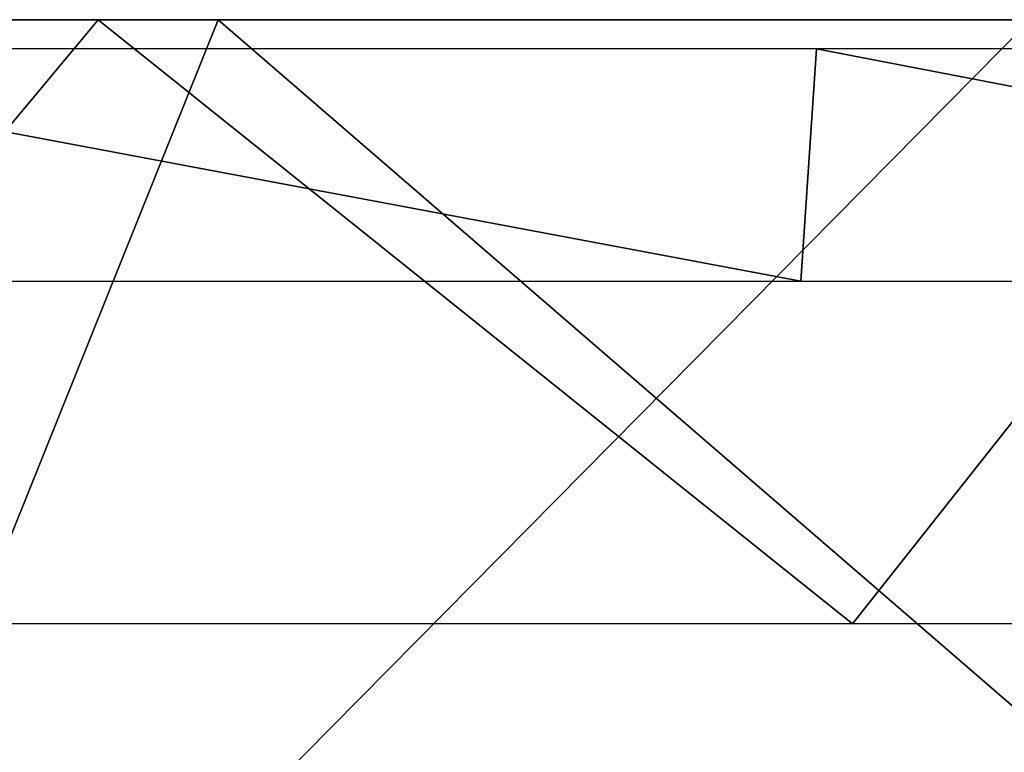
# Model space of a CAD drawing. Header units: millimetres. Extents: x -125 to 125, y -46 to 12.
# Tile 208 of 256: x 42.67 to 47.7, y 5.2 to 8.94. Entities that reach past the tile are written whole.
import ezdxf

# ---------------------------------------------------------------- set-up
doc = ezdxf.new("R2010")
doc.units = ezdxf.units.MM
doc.header["$LTSCALE"] = 26.699852
for name, color, linetype in [('180', 7, 'CONTINUOUS'), ('182', 7, 'CONTINUOUS'), ('183', 7, 'CONTINUOUS'), ('4', 7, 'CONTINUOUS')]:
    doc.layers.add(name, color=color, linetype=linetype)

msp = doc.modelspace()

# ---------------------------------------------------------------- linework, layer by layer
at = {"layer": '180', "color": 2, "linetype": 'CONTINUOUS'}
for points in [[(43.0735, 8.9417, 115.365), (40.5013, 5.8556, 115.746), (36.648, 8.9417, 117.5642), (43.0735, 8.9417, 115.365)], [(46.9275, 5.8556, 113.293), (40.5013, 5.8556, 115.746), (43.0735, 8.9417, 115.365), (46.9275, 5.8556, 113.293)], [(49.3679, 8.9417, 112.815), (46.9275, 5.8556, 113.293), (43.0735, 8.9417, 115.365), (49.3679, 8.9417, 112.815)], [(53.206, 5.8556, 110.4835), (46.9275, 5.8556, 113.293), (49.3679, 8.9417, 112.815), (53.206, 5.8556, 110.4835)]]:
    msp.add_3dface(points, dxfattribs=at)
at = {"layer": '182', "color": 7, "linetype": 'CONTINUOUS'}
for points in [[(41.2848, 8.9417, -117.9854), (47.8354, 8.9417, -115.4849), (40.8431, 1.8685, -118.0084), (41.2848, 8.9417, -117.9854)], [(40.8431, 1.8685, -118.0084), (47.8354, 8.9417, -115.4849), (51.8756, 1.8685, -113.5917), (40.8431, 1.8685, -118.0084)]]:
    msp.add_3dface(points, dxfattribs=at)
at = {"layer": '183', "color": 7, "linetype": 'CONTINUOUS'}
for points in [[(43.6866, 8.9417, 117.1174), (37.162, 8.9417, 119.3482), (40.8431, 1.8685, 118.0084), (43.6866, 8.9417, 117.1174)], [(51.8756, 1.8685, 113.5917), (43.6866, 8.9417, 117.1174), (40.8431, 1.8685, 118.0084), (51.8756, 1.8685, 113.5917)], [(50.0784, 8.9417, 114.5302), (43.6866, 8.9417, 117.1174), (51.8756, 1.8685, 113.5917), (50.0784, 8.9417, 114.5302)]]:
    msp.add_3dface(points, dxfattribs=at)
at = {"layer": '4', "linetype": 'CONTINUOUS'}
for points in [[(46.6631, 7.6066, 112.6546), (40.3422, 8.7934, 115.2913), (40.273, 7.6066, 115.0938), (46.6631, 7.6066, 112.6546)], [(46.7431, 8.7934, 112.8479), (40.3422, 8.7934, 115.2913), (46.6631, 7.6066, 112.6546), (46.7431, 8.7934, 112.8479)], [(52.9062, 7.6066, 109.8609), (46.7431, 8.7934, 112.8479), (46.6631, 7.6066, 112.6546), (52.9062, 7.6066, 109.8609)], [(52.997, 8.7934, 110.0495), (46.7431, 8.7934, 112.8479), (52.9062, 7.6066, 109.8609), (52.997, 8.7934, 110.0495)]]:
    msp.add_3dface(points, dxfattribs=at)

doc.saveas('drawing.dxf')
